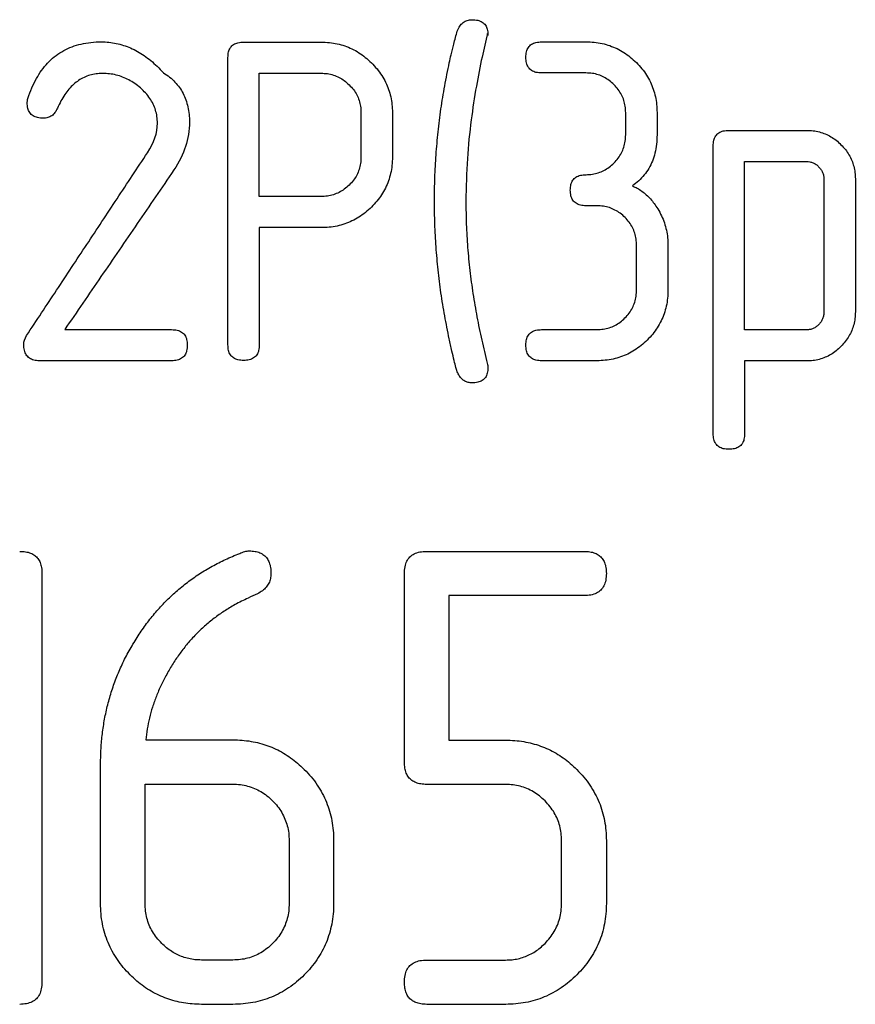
# Model space of a CAD drawing. Header units: millimetres. Extents: x -145 to 220, y -93 to 132.
# Tile 5 of 13: x -8 to 1, y -25 to -15. Entities that reach past the tile are written whole.
import ezdxf

# ---------------------------------------------------------------- set-up
doc = ezdxf.new("R2010")
doc.units = ezdxf.units.MM

msp = doc.modelspace()

# ---------------------------------------------------------------- linework, layer by layer
at = {"color": 7, "linetype": 'Continuous', "lineweight": 25}
for p, q in [((-5.376, -14.748), (-4.534, -14.748)), ((-2.135, -14.745), (-1.653, -14.745)), ((-5.206, -15.086), (-4.534, -15.086)), ((-1.653, -15.084), (-2.135, -15.084)), ((-3.758, -15.515), (-3.758, -15.999)), ((-1.221, -15.756), (-1.221, -15.515)), ((-0.88, -15.515), (-0.88, -15.756)), ((-0.098, -15.708), (0.747, -15.708)), ((0.073, -16.047), (0.747, -16.047)), ((-4.534, -16.428), (-5.206, -16.428)), ((-1.532, -16.528), (-1.652, -16.528)), ((-4.534, -16.766), (-5.206, -16.766)), ((-1.102, -17.441), (-1.102, -16.96)), ((-0.761, -16.96), (-0.761, -17.441)), ((-7.322, -17.875), (-6.159, -17.875)), ((-2.135, -17.875), (-1.533, -17.875)), ((0.747, -17.878), (0.073, -17.878)), ((-6.159, -18.214), (-7.599, -18.214)), ((-1.533, -18.214), (-2.135, -18.214)), ((0.747, -18.216), (0.073, -18.216)), ((-3.385, -20.287), (-1.674, -20.287)), ((-1.674, -20.769), (-3.143, -20.769)), ((-6.44, -22.338), (-5.494, -22.338)), ((-3.143, -22.34), (-2.527, -22.34)), ((-6.448, -22.819), (-5.494, -22.819)), ((-2.527, -22.822), (-3.385, -22.822)), ((-5.493, -24.732), (-5.835, -24.732)), ((-3.384, -24.732), (-2.527, -24.732)), ((-5.494, -25.214), (-5.836, -25.214)), ((-2.526, -25.214), (-3.385, -25.214))]:
    msp.add_line(p, q, dxfattribs=at)
for points, knots in [([(-3.053, -14.628), (-3.045, -14.609), (-3.03, -14.575), (-2.992, -14.534), (-2.945, -14.508), (-2.91, -14.506), (-2.892, -14.504)], [0, 0, 0, 0, 0.283474, 0.527878, 0.757091, 1, 1, 1, 1]), ([(-2.892, -14.504), (-2.871, -14.505), (-2.832, -14.507), (-2.78, -14.527), (-2.743, -14.562), (-2.722, -14.611), (-2.72, -14.648), (-2.719, -14.667)], [0, 0, 0, 0, 0.226172, 0.41556, 0.590493, 0.777967, 1, 1, 1, 1]), ([(-3.139, -14.974), (-3.133, -14.944), (-3.118, -14.876), (-3.089, -14.761), (-3.066, -14.675), (-3.053, -14.628)], [0, 0, 0, 0, 0.256212, 0.588873, 1, 1, 1, 1]), ([(-2.724, -14.653), (-2.744, -14.739), (-2.789, -14.929), (-2.85, -15.243), (-2.906, -15.611), (-2.95, -16.029), (-2.956, -16.323), (-2.959, -16.478)], [0, 0, 0, 0, 0.142364, 0.315708, 0.517894, 0.746691, 1, 1, 1, 1]), ([(-2.719, -14.667), (-2.719, -14.672), (-2.718, -14.68), (-2.723, -14.665), (-2.723, -14.659), (-2.724, -14.653)], [0, 0, 0, 0, 0.272482, 0.42814, 1, 1, 1, 1]), ([(-7.712, -15.328), (-7.698, -15.291), (-7.671, -15.22), (-7.619, -15.122), (-7.56, -15.034), (-7.493, -14.957), (-7.418, -14.892), (-7.334, -14.838), (-7.243, -14.796), (-7.143, -14.767), (-7.036, -14.748), (-6.961, -14.746), (-6.923, -14.745)], [0, 0, 0, 0, 0.113817, 0.220695, 0.321703, 0.418163, 0.511657, 0.603986, 0.697085, 0.792909, 0.89332, 1, 1, 1, 1]), ([(-6.923, -14.745), (-6.896, -14.746), (-6.841, -14.747), (-6.761, -14.761), (-6.682, -14.782), (-6.605, -14.811), (-6.53, -14.849), (-6.457, -14.895), (-6.385, -14.949), (-6.315, -15.011), (-6.271, -15.057), (-6.249, -15.081)], [0, 0, 0, 0, 0.104266, 0.207534, 0.311069, 0.416101, 0.523782, 0.635155, 0.751141, 0.872533, 1, 1, 1, 1]), ([(-5.547, -14.916), (-5.546, -14.895), (-5.544, -14.858), (-5.524, -14.808), (-5.487, -14.771), (-5.435, -14.751), (-5.397, -14.749), (-5.376, -14.748)], [0, 0, 0, 0, 0.226844, 0.41721, 0.592177, 0.778695, 1, 1, 1, 1]), ([(-4.534, -14.748), (-4.503, -14.749), (-4.444, -14.75), (-4.358, -14.765), (-4.275, -14.788), (-4.197, -14.82), (-4.122, -14.862), (-4.051, -14.913), (-4.008, -14.953), (-3.987, -14.973)], [0, 0, 0, 0, 0.146745, 0.288851, 0.428301, 0.567153, 0.707453, 0.851143, 1, 1, 1, 1]), ([(-2.306, -14.913), (-2.305, -14.893), (-2.303, -14.856), (-2.282, -14.805), (-2.246, -14.769), (-2.194, -14.748), (-2.156, -14.746), (-2.135, -14.745)], [0, 0, 0, 0, 0.226763, 0.41708, 0.592046, 0.778612, 1, 1, 1, 1]), ([(-1.653, -14.745), (-1.623, -14.746), (-1.563, -14.748), (-1.476, -14.762), (-1.393, -14.785), (-1.314, -14.818), (-1.24, -14.86), (-1.169, -14.91), (-1.127, -14.95), (-1.105, -14.97)], [0, 0, 0, 0, 0.147973, 0.290872, 0.430679, 0.569467, 0.709315, 0.852215, 1, 1, 1, 1]), ([(-5.547, -18.04), (-5.547, -17.834), (-5.547, -17.423), (-5.547, -16.8), (-5.547, -16.175), (-5.547, -15.547), (-5.547, -15.126), (-5.547, -14.916)], [0, 0, 0, 0, 0.200038, 0.400019, 0.599981, 0.799962, 1, 1, 1, 1]), ([(-3.987, -14.973), (-3.966, -14.995), (-3.924, -15.038), (-3.873, -15.11), (-3.83, -15.184), (-3.798, -15.262), (-3.775, -15.344), (-3.761, -15.428), (-3.759, -15.486), (-3.758, -15.515)], [0, 0, 0, 0, 0.148444, 0.291971, 0.432416, 0.571655, 0.711532, 0.853786, 1, 1, 1, 1]), ([(-3.301, -16.473), (-3.3, -16.39), (-3.298, -16.224), (-3.284, -15.974), (-3.262, -15.725), (-3.231, -15.475), (-3.191, -15.224), (-3.156, -15.058), (-3.139, -14.974)], [0, 0, 0, 0, 0.165905, 0.331854, 0.498037, 0.664653, 0.831904, 1, 1, 1, 1]), ([(-2.135, -15.084), (-2.156, -15.083), (-2.194, -15.081), (-2.245, -15.06), (-2.282, -15.023), (-2.303, -14.972), (-2.305, -14.934), (-2.306, -14.913)], [0, 0, 0, 0, 0.217599, 0.402518, 0.577531, 0.769534, 1, 1, 1, 1]), ([(-1.105, -14.97), (-1.084, -14.992), (-1.043, -15.036), (-0.992, -15.107), (-0.951, -15.182), (-0.919, -15.261), (-0.896, -15.342), (-0.882, -15.428), (-0.881, -15.486), (-0.88, -15.515)], [0, 0, 0, 0, 0.147419, 0.290289, 0.430448, 0.569752, 0.710011, 0.852918, 1, 1, 1, 1]), ([(-6.91, -15.089), (-6.934, -15.09), (-6.981, -15.092), (-7.049, -15.106), (-7.113, -15.13), (-7.172, -15.164), (-7.227, -15.207), (-7.278, -15.259), (-7.324, -15.32), (-7.366, -15.39), (-7.389, -15.44), (-7.401, -15.467)], [0, 0, 0, 0, 0.1065201, 0.2087468, 0.3091318, 0.4101996, 0.5143667, 0.6237897, 0.7402829, 0.8653063, 1, 1, 1, 1]), ([(-6.499, -15.245), (-6.519, -15.229), (-6.559, -15.197), (-6.624, -15.158), (-6.691, -15.127), (-6.761, -15.105), (-6.835, -15.091), (-6.884, -15.09), (-6.91, -15.089)], [0, 0, 0, 0, 0.175405, 0.343974, 0.508068, 0.670285, 0.833353, 1, 1, 1, 1]), ([(-6.249, -15.081), (-6.226, -15.096), (-6.181, -15.127), (-6.122, -15.181), (-6.073, -15.241), (-6.033, -15.306), (-6.002, -15.377), (-5.981, -15.454), (-5.967, -15.535), (-5.966, -15.591), (-5.965, -15.62)], [0, 0, 0, 0, 0.126864, 0.24885, 0.368174, 0.487113, 0.607871, 0.732475, 0.862693, 1, 1, 1, 1]), ([(-4.534, -15.086), (-4.51, -15.087), (-4.465, -15.089), (-4.399, -15.105), (-4.337, -15.131), (-4.279, -15.166), (-4.246, -15.197), (-4.228, -15.213)], [0, 0, 0, 0, 0.201627, 0.396979, 0.591527, 0.790813, 1, 1, 1, 1]), ([(-1.348, -15.21), (-1.365, -15.195), (-1.398, -15.164), (-1.456, -15.128), (-1.518, -15.102), (-1.584, -15.086), (-1.63, -15.085), (-1.653, -15.084)], [0, 0, 0, 0, 0.207765, 0.406213, 0.60062, 0.796672, 1, 1, 1, 1]), ([(-6.314, -15.628), (-6.315, -15.604), (-6.317, -15.557), (-6.333, -15.488), (-6.358, -15.421), (-6.395, -15.359), (-6.442, -15.299), (-6.48, -15.264), (-6.499, -15.245)], [0, 0, 0, 0, 0.165452, 0.326871, 0.487579, 0.651074, 0.82081, 1, 1, 1, 1]), ([(-4.228, -15.213), (-4.212, -15.23), (-4.181, -15.263), (-4.144, -15.321), (-4.118, -15.382), (-4.102, -15.447), (-4.101, -15.492), (-4.1, -15.515)], [0, 0, 0, 0, 0.204749, 0.402184, 0.597191, 0.794839, 1, 1, 1, 1]), ([(-1.221, -15.515), (-1.222, -15.492), (-1.224, -15.447), (-1.239, -15.381), (-1.265, -15.32), (-1.301, -15.262), (-1.332, -15.228), (-1.348, -15.21)], [0, 0, 0, 0, 0.204906, 0.402622, 0.597742, 0.795217, 1, 1, 1, 1]), ([(-7.73, -15.408), (-7.729, -15.396), (-7.726, -15.368), (-7.717, -15.342), (-7.712, -15.328)], [0, 0, 0, 0, 0.438134, 1, 1, 1, 1]), ([(-7.555, -15.576), (-7.576, -15.575), (-7.615, -15.573), (-7.667, -15.553), (-7.705, -15.516), (-7.727, -15.466), (-7.729, -15.428), (-7.73, -15.408)], [0, 0, 0, 0, 0.22165, 0.408961, 0.583963, 0.773574, 1, 1, 1, 1]), ([(-7.401, -15.467), (-7.409, -15.483), (-7.424, -15.514), (-7.46, -15.55), (-7.505, -15.572), (-7.538, -15.575), (-7.555, -15.576)], [0, 0, 0, 0, 0.279814, 0.523697, 0.754952, 1, 1, 1, 1]), ([(-0.269, -15.876), (-0.268, -15.856), (-0.266, -15.819), (-0.245, -15.768), (-0.209, -15.732), (-0.157, -15.711), (-0.119, -15.709), (-0.098, -15.708)], [0, 0, 0, 0, 0.22766, 0.4185, 0.593474, 0.77952, 1, 1, 1, 1]), ([(0.747, -15.708), (0.771, -15.709), (0.818, -15.71), (0.886, -15.724), (0.951, -15.746), (1.012, -15.776), (1.07, -15.815), (1.104, -15.847), (1.121, -15.864)], [0, 0, 0, 0, 0.170095, 0.33447, 0.496366, 0.659129, 0.826012, 1, 1, 1, 1]), ([(-1.348, -16.063), (-1.332, -16.046), (-1.301, -16.012), (-1.265, -15.955), (-1.24, -15.892), (-1.224, -15.826), (-1.222, -15.779), (-1.221, -15.756)], [0, 0, 0, 0, 0.199977, 0.395213, 0.590392, 0.790405, 1, 1, 1, 1]), ([(-0.88, -15.756), (-0.881, -15.79), (-0.883, -15.857), (-0.9, -15.954), (-0.928, -16.042), (-0.967, -16.122), (-1.017, -16.194), (-1.077, -16.259), (-1.124, -16.294), (-1.148, -16.312)], [0, 0, 0, 0, 0.163348, 0.315541, 0.458944, 0.596215, 0.730221, 0.863884, 1, 1, 1, 1]), ([(-7.737, -17.941), (-7.628, -17.776), (-7.411, -17.447), (-7.082, -16.95), (-6.753, -16.451), (-6.532, -16.118), (-6.422, -15.951)], [0, 0, 0, 0, 0.249581, 0.499427, 0.749559, 1, 1, 1, 1]), ([(-0.269, -19.006), (-0.269, -18.8), (-0.269, -18.388), (-0.269, -17.765), (-0.269, -17.139), (-0.269, -16.51), (-0.269, -16.087), (-0.269, -15.876)], [0, 0, 0, 0, 0.200039, 0.400019, 0.599981, 0.799961, 1, 1, 1, 1]), ([(1.121, -15.864), (1.138, -15.881), (1.17, -15.916), (1.209, -15.974), (1.24, -16.035), (1.261, -16.099), (1.274, -16.166), (1.276, -16.212), (1.277, -16.235)], [0, 0, 0, 0, 0.171941, 0.338016, 0.501043, 0.663895, 0.829359, 1, 1, 1, 1]), ([(-4.1, -15.999), (-4.101, -16.022), (-4.102, -16.067), (-4.118, -16.133), (-4.144, -16.195), (-4.181, -16.252), (-4.212, -16.286), (-4.228, -16.303)], [0, 0, 0, 0, 0.20698, 0.405568, 0.600572, 0.797063, 1, 1, 1, 1]), ([(-3.758, -15.999), (-3.759, -16.029), (-3.761, -16.089), (-3.776, -16.176), (-3.799, -16.258), (-3.832, -16.336), (-3.874, -16.409), (-3.925, -16.479), (-3.965, -16.521), (-3.985, -16.542)], [0, 0, 0, 0, 0.151638, 0.297387, 0.439009, 0.57832, 0.717125, 0.857154, 1, 1, 1, 1]), ([(-1.652, -16.19), (-1.629, -16.189), (-1.584, -16.187), (-1.518, -16.171), (-1.456, -16.146), (-1.398, -16.11), (-1.365, -16.079), (-1.348, -16.063)], [0, 0, 0, 0, 0.201415, 0.3965, 0.590845, 0.790201, 1, 1, 1, 1]), ([(0.747, -16.047), (0.759, -16.047), (0.783, -16.049), (0.818, -16.06), (0.851, -16.078), (0.869, -16.095), (0.878, -16.104)], [0, 0, 0, 0, 0.245141, 0.486125, 0.734275, 1, 1, 1, 1]), ([(-6.135, -16.139), (-6.268, -16.333), (-6.533, -16.721), (-6.928, -17.299), (-7.191, -17.683), (-7.322, -17.875)], [0, 0, 0, 0, 0.333809, 0.667129, 1, 1, 1, 1]), ([(0.878, -16.104), (0.887, -16.113), (0.904, -16.132), (0.922, -16.164), (0.933, -16.199), (0.935, -16.223), (0.935, -16.235)], [0, 0, 0, 0, 0.2597775, 0.5068244, 0.7503618, 1, 1, 1, 1]), ([(-1.823, -16.358), (-1.822, -16.337), (-1.82, -16.3), (-1.799, -16.25), (-1.763, -16.213), (-1.711, -16.193), (-1.673, -16.191), (-1.652, -16.19)], [0, 0, 0, 0, 0.228115, 0.419221, 0.594199, 0.779981, 1, 1, 1, 1]), ([(-4.228, -16.303), (-4.246, -16.318), (-4.279, -16.348), (-4.337, -16.384), (-4.399, -16.409), (-4.465, -16.425), (-4.51, -16.427), (-4.534, -16.428)], [0, 0, 0, 0, 0.209165, 0.408434, 0.602978, 0.79834, 1, 1, 1, 1]), ([(-1.652, -16.528), (-1.673, -16.527), (-1.711, -16.525), (-1.762, -16.504), (-1.799, -16.468), (-1.82, -16.416), (-1.822, -16.378), (-1.823, -16.358)], [0, 0, 0, 0, 0.216335, 0.400494, 0.575525, 0.768297, 1, 1, 1, 1]), ([(-1.148, -16.312), (-1.13, -16.32), (-1.094, -16.337), (-1.043, -16.369), (-0.995, -16.408), (-0.951, -16.453), (-0.909, -16.505), (-0.885, -16.543), (-0.872, -16.562)], [0, 0, 0, 0, 0.154245, 0.310637, 0.47148, 0.638842, 0.814514, 1, 1, 1, 1]), ([(-3.14, -17.975), (-3.157, -17.892), (-3.191, -17.726), (-3.231, -17.476), (-3.262, -17.226), (-3.284, -16.975), (-3.298, -16.725), (-3.3, -16.557), (-3.301, -16.473)], [0, 0, 0, 0, 0.168753, 0.336419, 0.50319, 0.669254, 0.834797, 1, 1, 1, 1]), ([(-2.959, -16.478), (-2.958, -16.562), (-2.956, -16.73), (-2.941, -16.981), (-2.917, -17.233), (-2.883, -17.485), (-2.84, -17.737), (-2.788, -17.99), (-2.746, -18.157), (-2.726, -18.241)], [0, 0, 0, 0, 0.140227, 0.281082, 0.422727, 0.565311, 0.70897, 0.853829, 1, 1, 1, 1]), ([(-3.985, -16.542), (-4.007, -16.563), (-4.05, -16.603), (-4.122, -16.653), (-4.197, -16.695), (-4.276, -16.727), (-4.359, -16.75), (-4.445, -16.764), (-4.504, -16.766), (-4.534, -16.766)], [0, 0, 0, 0, 0.150477, 0.295112, 0.43581, 0.574602, 0.713563, 0.854727, 1, 1, 1, 1]), ([(-1.228, -16.655), (-1.245, -16.639), (-1.278, -16.609), (-1.336, -16.573), (-1.397, -16.547), (-1.463, -16.531), (-1.509, -16.529), (-1.532, -16.528)], [0, 0, 0, 0, 0.208406, 0.407057, 0.601336, 0.797062, 1, 1, 1, 1]), ([(-0.872, -16.562), (-0.858, -16.587), (-0.83, -16.636), (-0.799, -16.714), (-0.777, -16.794), (-0.763, -16.876), (-0.762, -16.932), (-0.761, -16.96)], [0, 0, 0, 0, 0.202743, 0.401874, 0.599661, 0.798331, 1, 1, 1, 1]), ([(-1.102, -16.96), (-1.103, -16.937), (-1.105, -16.892), (-1.12, -16.826), (-1.145, -16.764), (-1.181, -16.706), (-1.212, -16.672), (-1.228, -16.655)], [0, 0, 0, 0, 0.205721, 0.403968, 0.599207, 0.796267, 1, 1, 1, 1]), ([(-1.229, -17.748), (-1.213, -17.731), (-1.182, -17.698), (-1.146, -17.64), (-1.121, -17.578), (-1.105, -17.511), (-1.103, -17.465), (-1.102, -17.441)], [0, 0, 0, 0, 0.199508, 0.394584, 0.589855, 0.790116, 1, 1, 1, 1]), ([(-0.761, -17.441), (-0.762, -17.472), (-0.763, -17.532), (-0.778, -17.619), (-0.801, -17.702), (-0.834, -17.781), (-0.876, -17.855), (-0.926, -17.925), (-0.966, -17.967), (-0.986, -17.989)], [0, 0, 0, 0, 0.1524, 0.298776, 0.440803, 0.580225, 0.718788, 0.858188, 1, 1, 1, 1]), ([(-1.533, -17.875), (-1.51, -17.874), (-1.465, -17.872), (-1.399, -17.857), (-1.337, -17.831), (-1.279, -17.795), (-1.246, -17.764), (-1.229, -17.748)], [0, 0, 0, 0, 0.200911, 0.395631, 0.589878, 0.789503, 1, 1, 1, 1]), ([(0.935, -17.682), (0.935, -17.695), (0.933, -17.72), (0.922, -17.757), (0.905, -17.791), (0.888, -17.81), (0.879, -17.82)], [0, 0, 0, 0, 0.256899, 0.503358, 0.748093, 1, 1, 1, 1]), ([(1.277, -17.682), (1.276, -17.706), (1.274, -17.753), (1.261, -17.822), (1.239, -17.887), (1.208, -17.948), (1.169, -18.006), (1.137, -18.04), (1.121, -18.058)], [0, 0, 0, 0, 0.173851, 0.341297, 0.504969, 0.667573, 0.831759, 1, 1, 1, 1]), ([(-6.159, -17.875), (-6.139, -17.876), (-6.1, -17.878), (-6.049, -17.899), (-6.012, -17.935), (-5.992, -17.986), (-5.99, -18.023), (-5.989, -18.043)], [0, 0, 0, 0, 0.218383, 0.403225, 0.578221, 0.770275, 1, 1, 1, 1]), ([(-2.306, -18.043), (-2.305, -18.023), (-2.303, -17.986), (-2.283, -17.935), (-2.246, -17.899), (-2.194, -17.878), (-2.156, -17.876), (-2.135, -17.875)], [0, 0, 0, 0, 0.2296986, 0.4217367, 0.5967327, 0.7815905, 1, 1, 1, 1]), ([(0.879, -17.82), (0.87, -17.829), (0.852, -17.846), (0.819, -17.864), (0.784, -17.876), (0.76, -17.877), (0.747, -17.878)], [0, 0, 0, 0, 0.264746, 0.512092, 0.753179, 1, 1, 1, 1]), ([(-3.052, -18.333), (-3.057, -18.318), (-3.07, -18.278), (-3.088, -18.203), (-3.113, -18.099), (-3.13, -18.019), (-3.14, -17.975)], [0, 0, 0, 0, 0.129021, 0.337846, 0.627776, 1, 1, 1, 1]), ([(-0.986, -17.989), (-1.008, -18.009), (-1.05, -18.049), (-1.122, -18.1), (-1.196, -18.142), (-1.275, -18.174), (-1.358, -18.197), (-1.444, -18.211), (-1.503, -18.213), (-1.533, -18.214)], [0, 0, 0, 0, 0.1507602, 0.2954897, 0.4361416, 0.574805, 0.7136234, 0.8546984, 1, 1, 1, 1]), ([(-7.599, -18.214), (-7.619, -18.213), (-7.657, -18.211), (-7.708, -18.188), (-7.744, -18.15), (-7.764, -18.097), (-7.766, -18.058), (-7.767, -18.036)], [0, 0, 0, 0, 0.208717, 0.38844, 0.563626, 0.760899, 1, 1, 1, 1]), ([(-5.989, -18.043), (-5.99, -18.064), (-5.992, -18.102), (-6.012, -18.153), (-6.049, -18.19), (-6.101, -18.211), (-6.139, -18.213), (-6.159, -18.214)], [0, 0, 0, 0, 0.233179, 0.426869, 0.601928, 0.785183, 1, 1, 1, 1]), ([(-5.376, -18.211), (-5.397, -18.21), (-5.435, -18.208), (-5.487, -18.187), (-5.523, -18.15), (-5.544, -18.099), (-5.546, -18.061), (-5.547, -18.04)], [0, 0, 0, 0, 0.214846, 0.398118, 0.573177, 0.766849, 1, 1, 1, 1]), ([(-5.206, -18.04), (-5.207, -18.061), (-5.209, -18.099), (-5.229, -18.15), (-5.266, -18.187), (-5.317, -18.208), (-5.356, -18.21), (-5.376, -18.211)], [0, 0, 0, 0, 0.233151, 0.426823, 0.601882, 0.785154, 1, 1, 1, 1]), ([(-2.135, -18.214), (-2.156, -18.213), (-2.194, -18.211), (-2.246, -18.19), (-2.282, -18.153), (-2.303, -18.102), (-2.305, -18.064), (-2.306, -18.043)], [0, 0, 0, 0, 0.214844, 0.398114, 0.573173, 0.766847, 1, 1, 1, 1]), ([(1.121, -18.058), (1.103, -18.075), (1.069, -18.107), (1.011, -18.147), (0.95, -18.178), (0.885, -18.2), (0.817, -18.214), (0.771, -18.216), (0.747, -18.216)], [0, 0, 0, 0, 0.177361, 0.346066, 0.509251, 0.670326, 0.832788, 1, 1, 1, 1]), ([(-2.719, -18.289), (-2.72, -18.309), (-2.722, -18.346), (-2.743, -18.396), (-2.78, -18.431), (-2.832, -18.452), (-2.871, -18.453), (-2.892, -18.454)], [0, 0, 0, 0, 0.228786, 0.41985, 0.594867, 0.780732, 1, 1, 1, 1]), ([(-2.892, -18.454), (-2.906, -18.454), (-2.934, -18.452), (-2.973, -18.437), (-3.006, -18.411), (-3.034, -18.376), (-3.046, -18.348), (-3.052, -18.333)], [0, 0, 0, 0, 0.194153, 0.376812, 0.562944, 0.766925, 1, 1, 1, 1]), ([(-0.098, -19.177), (-0.119, -19.176), (-0.157, -19.174), (-0.208, -19.153), (-0.245, -19.116), (-0.266, -19.065), (-0.268, -19.027), (-0.269, -19.006)], [0, 0, 0, 0, 0.213906, 0.396616, 0.571696, 0.765941, 1, 1, 1, 1]), ([(0.073, -19.006), (0.072, -19.027), (0.07, -19.065), (0.049, -19.116), (0.013, -19.153), (-0.039, -19.174), (-0.077, -19.176), (-0.098, -19.177)], [0, 0, 0, 0, 0.234076, 0.428319, 0.603398, 0.786109, 1, 1, 1, 1]), ([(-7.812, -20.287), (-7.79, -20.288), (-7.75, -20.289), (-7.693, -20.304), (-7.647, -20.33), (-7.611, -20.366), (-7.587, -20.411), (-7.572, -20.466), (-7.571, -20.506), (-7.57, -20.527)], [0, 0, 0, 0, 0.157865, 0.296396, 0.423234, 0.548015, 0.680661, 0.829393, 1, 1, 1, 1]), ([(-6.524, -21.205), (-6.494, -21.161), (-6.434, -21.073), (-6.334, -20.949), (-6.227, -20.832), (-6.112, -20.723), (-5.989, -20.623), (-5.859, -20.531), (-5.72, -20.448), (-5.574, -20.373), (-5.471, -20.331), (-5.419, -20.31)], [0, 0, 0, 0, 0.114801, 0.227446, 0.338404, 0.448189, 0.557356, 0.666496, 0.776226, 0.887181, 1, 1, 1, 1]), ([(-5.419, -20.31), (-5.401, -20.302), (-5.368, -20.287), (-5.331, -20.283), (-5.314, -20.282)], [0, 0, 0, 0, 0.539213, 1, 1, 1, 1]), ([(-5.314, -20.282), (-5.293, -20.283), (-5.254, -20.284), (-5.199, -20.3), (-5.154, -20.326), (-5.119, -20.363), (-5.095, -20.41), (-5.081, -20.466), (-5.08, -20.507), (-5.079, -20.529)], [0, 0, 0, 0, 0.153255, 0.288327, 0.413356, 0.538281, 0.672904, 0.825025, 1, 1, 1, 1]), ([(-3.627, -20.527), (-3.626, -20.502), (-3.624, -20.457), (-3.605, -20.395), (-3.57, -20.346), (-3.52, -20.311), (-3.457, -20.29), (-3.41, -20.288), (-3.385, -20.287)], [0, 0, 0, 0, 0.196635, 0.364682, 0.514341, 0.66004, 0.817592, 1, 1, 1, 1]), ([(-1.674, -20.287), (-1.652, -20.288), (-1.612, -20.289), (-1.555, -20.304), (-1.509, -20.33), (-1.473, -20.365), (-1.448, -20.411), (-1.434, -20.466), (-1.432, -20.505), (-1.431, -20.527)], [0, 0, 0, 0, 0.1581188, 0.2968411, 0.4237809, 0.5485549, 0.6810928, 0.8296363, 1, 1, 1, 1]), ([(-7.57, -20.527), (-7.57, -20.744), (-7.57, -21.178), (-7.57, -21.823), (-7.57, -22.463), (-7.57, -23.098), (-7.57, -23.728), (-7.57, -24.353), (-7.57, -24.765), (-7.57, -24.971)], [0, 0, 0, 0, 0.142937, 0.285794, 0.428603, 0.571397, 0.714206, 0.857063, 1, 1, 1, 1]), ([(-5.079, -20.529), (-5.08, -20.547), (-5.082, -20.583), (-5.1, -20.633), (-5.13, -20.678), (-5.172, -20.718), (-5.206, -20.738), (-5.224, -20.748)], [0, 0, 0, 0, 0.204346, 0.396942, 0.587467, 0.785661, 1, 1, 1, 1]), ([(-3.627, -22.58), (-3.627, -22.41), (-3.627, -22.072), (-3.627, -21.56), (-3.627, -21.045), (-3.627, -20.7), (-3.627, -20.527)], [0, 0, 0, 0, 0.250018, 0.5, 0.749982, 1, 1, 1, 1]), ([(-1.431, -20.527), (-1.432, -20.552), (-1.434, -20.598), (-1.455, -20.661), (-1.489, -20.71), (-1.539, -20.745), (-1.603, -20.766), (-1.649, -20.768), (-1.674, -20.769)], [0, 0, 0, 0, 0.1996281, 0.3692615, 0.519457, 0.6647429, 0.8207286, 1, 1, 1, 1]), ([(-5.224, -20.748), (-5.258, -20.764), (-5.341, -20.802), (-5.422, -20.842), (-5.47, -20.866)], [0, 0, 0, 0, 0.4066008, 1, 1, 1, 1]), ([(-3.143, -20.769), (-3.143, -20.945), (-3.143, -21.296), (-3.143, -21.82), (-3.143, -22.167), (-3.143, -22.34)], [0, 0, 0, 0, 0.3333415, 0.6666585, 1, 1, 1, 1]), ([(-5.47, -20.866), (-5.51, -20.89), (-5.588, -20.936), (-5.698, -21.014), (-5.802, -21.099), (-5.898, -21.191), (-5.987, -21.29), (-6.07, -21.395), (-6.119, -21.469), (-6.143, -21.507)], [0, 0, 0, 0, 0.142386, 0.283624, 0.424531, 0.565896, 0.708469, 0.852955, 1, 1, 1, 1]), ([(-6.932, -22.594), (-6.931, -22.54), (-6.929, -22.432), (-6.914, -22.271), (-6.89, -22.112), (-6.856, -21.955), (-6.811, -21.8), (-6.756, -21.647), (-6.69, -21.497), (-6.613, -21.349), (-6.554, -21.254), (-6.524, -21.205)], [0, 0, 0, 0, 0.11304, 0.224779, 0.335525, 0.445619, 0.555428, 0.665345, 0.775788, 0.88719, 1, 1, 1, 1]), ([(-6.143, -21.507), (-6.167, -21.546), (-6.214, -21.623), (-6.275, -21.742), (-6.326, -21.861), (-6.369, -21.98), (-6.402, -22.099), (-6.427, -22.218), (-6.435, -22.298), (-6.44, -22.338)], [0, 0, 0, 0, 0.15164, 0.299408, 0.443853, 0.585546, 0.725074, 0.863027, 1, 1, 1, 1]), ([(-5.494, -22.338), (-5.46, -22.338), (-5.394, -22.34), (-5.296, -22.352), (-5.202, -22.372), (-5.112, -22.4), (-5.026, -22.436), (-4.943, -22.48), (-4.863, -22.532), (-4.787, -22.591), (-4.741, -22.635), (-4.717, -22.658)], [0, 0, 0, 0, 0.113849, 0.224542, 0.333117, 0.440656, 0.548256, 0.656998, 0.767913, 0.881958, 1, 1, 1, 1]), ([(-2.527, -22.34), (-2.493, -22.341), (-2.427, -22.343), (-2.33, -22.355), (-2.237, -22.375), (-2.147, -22.403), (-2.06, -22.439), (-1.977, -22.483), (-1.898, -22.534), (-1.822, -22.593), (-1.775, -22.638), (-1.752, -22.66)], [0, 0, 0, 0, 0.113482, 0.223899, 0.332293, 0.439748, 0.547359, 0.656205, 0.767309, 0.881621, 1, 1, 1, 1]), ([(-3.385, -22.822), (-3.407, -22.821), (-3.447, -22.82), (-3.503, -22.805), (-3.549, -22.78), (-3.585, -22.743), (-3.61, -22.697), (-3.625, -22.642), (-3.627, -22.601), (-3.627, -22.58)], [0, 0, 0, 0, 0.153215, 0.288744, 0.414161, 0.539051, 0.67326, 0.824959, 1, 1, 1, 1]), ([(-4.717, -22.658), (-4.691, -22.685), (-4.64, -22.739), (-4.574, -22.828), (-4.519, -22.919), (-4.474, -23.015), (-4.439, -23.114), (-4.415, -23.217), (-4.4, -23.324), (-4.398, -23.396), (-4.397, -23.432)], [0, 0, 0, 0, 0.126651, 0.250592, 0.372977, 0.494957, 0.617646, 0.742092, 0.869256, 1, 1, 1, 1]), ([(-1.752, -22.66), (-1.726, -22.688), (-1.674, -22.742), (-1.609, -22.83), (-1.553, -22.922), (-1.508, -23.017), (-1.473, -23.116), (-1.449, -23.218), (-1.434, -23.324), (-1.432, -23.396), (-1.431, -23.432)], [0, 0, 0, 0, 0.127146, 0.25144, 0.374031, 0.49607, 0.618673, 0.742898, 0.869716, 1, 1, 1, 1]), ([(-5.494, -22.819), (-5.466, -22.82), (-5.412, -22.822), (-5.333, -22.838), (-5.258, -22.863), (-5.187, -22.899), (-5.121, -22.944), (-5.081, -22.981), (-5.061, -23)], [0, 0, 0, 0, 0.167146, 0.32932, 0.490109, 0.653191, 0.822094, 1, 1, 1, 1]), ([(-2.098, -23.002), (-2.118, -22.983), (-2.157, -22.947), (-2.223, -22.901), (-2.293, -22.866), (-2.368, -22.84), (-2.446, -22.825), (-2.5, -22.823), (-2.527, -22.822)], [0, 0, 0, 0, 0.178713, 0.34815, 0.51141, 0.671996, 0.833628, 1, 1, 1, 1]), ([(-5.061, -23), (-5.043, -23.02), (-5.005, -23.06), (-4.96, -23.127), (-4.925, -23.198), (-4.9, -23.273), (-4.884, -23.352), (-4.882, -23.406), (-4.882, -23.433)], [0, 0, 0, 0, 0.1664561, 0.329618, 0.4920279, 0.6562632, 0.8248175, 1, 1, 1, 1]), ([(-1.918, -23.432), (-1.919, -23.405), (-1.921, -23.352), (-1.936, -23.274), (-1.961, -23.2), (-1.996, -23.13), (-2.041, -23.063), (-2.079, -23.022), (-2.098, -23.002)], [0, 0, 0, 0, 0.172813, 0.33996, 0.503717, 0.666573, 0.831134, 1, 1, 1, 1]), ([(-6.611, -24.893), (-6.636, -24.866), (-6.687, -24.813), (-6.751, -24.728), (-6.806, -24.638), (-6.852, -24.543), (-6.888, -24.443), (-6.913, -24.338), (-6.929, -24.229), (-6.931, -24.154), (-6.932, -24.116)], [0, 0, 0, 0, 0.122236, 0.243285, 0.36409, 0.485646, 0.608986, 0.735149, 0.865158, 1, 1, 1, 1]), ([(-6.267, -24.551), (-6.286, -24.531), (-6.324, -24.49), (-6.369, -24.423), (-6.405, -24.352), (-6.43, -24.277), (-6.445, -24.198), (-6.447, -24.144), (-6.448, -24.117)], [0, 0, 0, 0, 0.16669, 0.330087, 0.492658, 0.656908, 0.825269, 1, 1, 1, 1]), ([(-4.882, -24.117), (-4.882, -24.145), (-4.884, -24.199), (-4.9, -24.279), (-4.924, -24.354), (-4.96, -24.425), (-5.005, -24.492), (-5.042, -24.532), (-5.061, -24.552)], [0, 0, 0, 0, 0.175838, 0.344886, 0.509374, 0.671717, 0.834427, 1, 1, 1, 1]), ([(-4.397, -24.116), (-4.398, -24.155), (-4.4, -24.23), (-4.416, -24.34), (-4.442, -24.444), (-4.477, -24.544), (-4.523, -24.639), (-4.578, -24.729), (-4.642, -24.815), (-4.692, -24.867), (-4.717, -24.894)], [0, 0, 0, 0, 0.135381, 0.265778, 0.392174, 0.515589, 0.637062, 0.757628, 0.878291, 1, 1, 1, 1]), ([(-2.098, -24.551), (-2.079, -24.53), (-2.042, -24.49), (-1.997, -24.423), (-1.962, -24.353), (-1.937, -24.278), (-1.921, -24.199), (-1.919, -24.144), (-1.918, -24.116)], [0, 0, 0, 0, 0.16498, 0.327473, 0.489806, 0.654407, 0.823699, 1, 1, 1, 1]), ([(-1.431, -24.116), (-1.432, -24.154), (-1.434, -24.229), (-1.45, -24.338), (-1.476, -24.442), (-1.511, -24.542), (-1.557, -24.637), (-1.612, -24.727), (-1.676, -24.813), (-1.726, -24.865), (-1.751, -24.892)], [0, 0, 0, 0, 0.134698, 0.264614, 0.390732, 0.514071, 0.635664, 0.756534, 0.87767, 1, 1, 1, 1]), ([(-5.835, -24.732), (-5.859, -24.731), (-5.905, -24.73), (-5.973, -24.718), (-6.038, -24.7), (-6.1, -24.674), (-6.16, -24.64), (-6.216, -24.599), (-6.25, -24.567), (-6.267, -24.551)], [0, 0, 0, 0, 0.141883, 0.280207, 0.41731, 0.555591, 0.697392, 0.844883, 1, 1, 1, 1]), ([(-5.061, -24.552), (-5.081, -24.571), (-5.12, -24.608), (-5.187, -24.653), (-5.257, -24.688), (-5.332, -24.714), (-5.412, -24.729), (-5.466, -24.731), (-5.493, -24.732)], [0, 0, 0, 0, 0.178971, 0.348429, 0.511595, 0.672071, 0.833637, 1, 1, 1, 1]), ([(-2.527, -24.732), (-2.503, -24.731), (-2.458, -24.73), (-2.39, -24.719), (-2.326, -24.7), (-2.264, -24.674), (-2.205, -24.64), (-2.149, -24.599), (-2.115, -24.567), (-2.098, -24.551)], [0, 0, 0, 0, 0.140815, 0.278365, 0.415021, 0.55322, 0.695346, 0.843614, 1, 1, 1, 1]), ([(-3.627, -24.972), (-3.626, -24.947), (-3.624, -24.902), (-3.605, -24.84), (-3.57, -24.791), (-3.52, -24.756), (-3.456, -24.735), (-3.409, -24.733), (-3.384, -24.732)], [0, 0, 0, 0, 0.201457, 0.372885, 0.52388, 0.668442, 0.822595, 1, 1, 1, 1]), ([(-5.836, -25.214), (-5.869, -25.213), (-5.934, -25.212), (-6.03, -25.199), (-6.123, -25.18), (-6.213, -25.152), (-6.299, -25.116), (-6.383, -25.073), (-6.463, -25.021), (-6.54, -24.961), (-6.587, -24.916), (-6.611, -24.893)], [0, 0, 0, 0, 0.110849, 0.219238, 0.326214, 0.432879, 0.540361, 0.649776, 0.762198, 0.878633, 1, 1, 1, 1]), ([(-4.717, -24.894), (-4.744, -24.92), (-4.797, -24.97), (-4.884, -25.035), (-4.976, -25.091), (-5.071, -25.136), (-5.171, -25.171), (-5.275, -25.196), (-5.383, -25.211), (-5.457, -25.213), (-5.494, -25.214)], [0, 0, 0, 0, 0.135652, 0.26534, 0.390408, 0.512329, 0.632666, 0.75302, 0.874967, 1, 1, 1, 1]), ([(-1.751, -24.892), (-1.778, -24.918), (-1.831, -24.968), (-1.919, -25.034), (-2.01, -25.09), (-2.105, -25.135), (-2.205, -25.171), (-2.309, -25.196), (-2.416, -25.211), (-2.489, -25.213), (-2.526, -25.214)], [0, 0, 0, 0, 0.136309, 0.266461, 0.391798, 0.513791, 0.63401, 0.754068, 0.87556, 1, 1, 1, 1]), ([(-7.57, -24.971), (-7.571, -24.996), (-7.573, -25.042), (-7.593, -25.105), (-7.627, -25.155), (-7.677, -25.19), (-7.741, -25.211), (-7.788, -25.213), (-7.812, -25.214)], [0, 0, 0, 0, 0.204702, 0.3779934, 0.5296789, 0.6737557, 0.826068, 1, 1, 1, 1]), ([(-3.385, -25.214), (-3.406, -25.213), (-3.447, -25.211), (-3.503, -25.197), (-3.55, -25.171), (-3.586, -25.135), (-3.61, -25.089), (-3.625, -25.034), (-3.627, -24.993), (-3.627, -24.972)], [0, 0, 0, 0, 0.150692, 0.284316, 0.408736, 0.533712, 0.669017, 0.822579, 1, 1, 1, 1])]:
    msp.add_open_spline(points, degree=3, knots=knots, dxfattribs=at)
for points in [[(-5.206, -16.428), (-5.206, -15.983), (-5.206, -15.536), (-5.206, -15.086)], [(-4.1, -15.515), (-4.1, -15.677), (-4.1, -15.838), (-4.1, -15.999)], [(-6.422, -15.951), (-6.35, -15.843), (-6.314, -15.735), (-6.314, -15.628)], [(-5.965, -15.62), (-5.965, -15.796), (-6.022, -15.969), (-6.135, -16.139)], [(0.073, -17.878), (0.073, -17.272), (0.073, -16.662), (0.073, -16.047)], [(0.935, -16.235), (0.935, -16.72), (0.935, -17.203), (0.935, -17.682)], [(1.277, -16.235), (1.277, -16.477), (1.277, -16.962), (1.277, -17.442), (1.277, -17.682)], [(-5.206, -16.766), (-5.206, -16.98), (-5.206, -17.406), (-5.206, -17.829), (-5.206, -18.04)], [(-7.767, -18.036), (-7.767, -18.005), (-7.757, -17.974), (-7.737, -17.941)], [(-2.726, -18.241), (-2.721, -18.258), (-2.719, -18.274), (-2.719, -18.289)], [(0.073, -18.216), (0.073, -18.348), (0.073, -18.612), (0.073, -18.875), (0.073, -19.006)], [(-6.932, -24.116), (-6.932, -23.865), (-6.932, -23.361), (-6.932, -22.85), (-6.932, -22.594)], [(-6.448, -24.117), (-6.448, -23.688), (-6.448, -23.255), (-6.448, -22.819)], [(-4.882, -23.433), (-4.882, -23.662), (-4.882, -23.89), (-4.882, -24.117)], [(-4.397, -23.432), (-4.397, -23.547), (-4.397, -23.776), (-4.397, -24.003), (-4.397, -24.116)], [(-1.918, -24.116), (-1.918, -24.003), (-1.918, -23.775), (-1.918, -23.546), (-1.918, -23.432)], [(-1.431, -23.432), (-1.431, -23.546), (-1.431, -23.775), (-1.431, -24.002), (-1.431, -24.116)]]:
    msp.add_open_spline(points, degree=3, dxfattribs=at)

doc.saveas('drawing.dxf')
